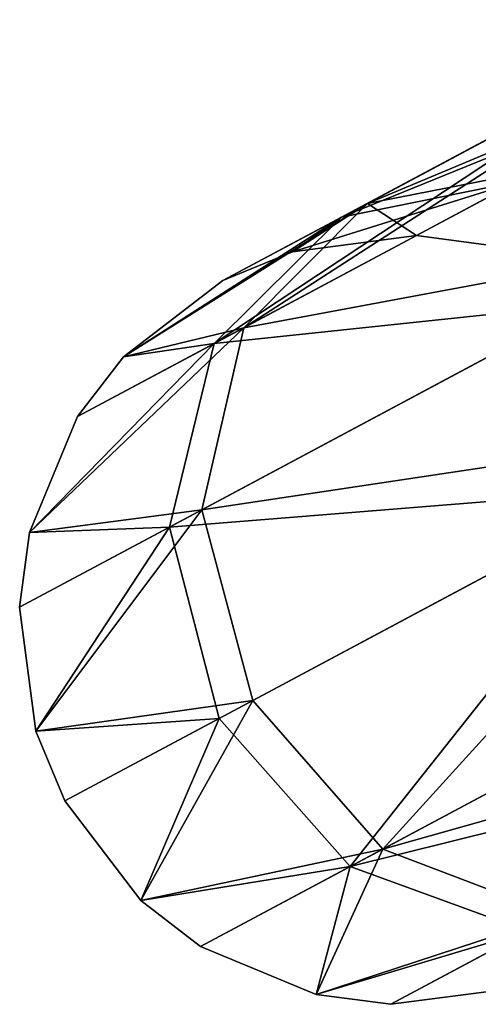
# Model space of a CAD drawing. Header units: millimetres. Extents: x 0 to 441, y 0 to 441.
# Tile 11 of 256: x 24.86 to 26.65, y 115.37 to 119.21. Entities that reach past the tile are written whole.
import ezdxf

# ---------------------------------------------------------------- set-up
doc = ezdxf.new("R2010")
doc.units = ezdxf.units.MM
doc.header["$LTSCALE"] = 25.4
doc.layers.get('0').update_dxf_attribs({"true_color": 0xff5454})

# ---------------------------------------------------------------- blocks, each defined once
blk = doc.blocks.new('NESS-6768.STL')
at = {"color": 250, "true_color": 0x262626}
mesh = blk.add_polyface(dxfattribs=at)
corners = [(84.6938, 176.9702, 274.7492), (86.6824, 177.8036, 275.9299), (85.3653, 177.1008, 274.382), (86.2432, 177.797, 276.5702)]
mesh.append_faces([[corners[k] for k in face] for face in [(0, 1, 2), (1, 0, 3)]], dxfattribs={"vtx0": -1, "color": 250})
mesh = blk.add_polyface(dxfattribs=at)
corners = [(84.2114, 176.485, 275.1163), (86.2432, 177.797, 276.5702), (84.6938, 176.9702, 274.7492), (85.9932, 177.4359, 277.2104)]
mesh.append_faces([[corners[k] for k in face] for face in [(0, 1, 2), (1, 0, 3)]], dxfattribs={"vtx0": -1, "color": 250})
mesh = blk.add_polyface(dxfattribs=at)
corners = [(84.5929, 176.9164, 19.6449), (86.3795, 177.642, 18.4816), (85.8869, 177.6069, 17.8825), (85.2796, 177.055, 19.9797)]
mesh.append_faces([[corners[k] for k in face] for face in [(0, 1, 2), (1, 0, 3)]], dxfattribs={"vtx0": -1, "color": 250})
mesh = blk.add_polyface(dxfattribs=at)
corners = [(84.0954, 176.4231, 19.3102), (85.8869, 177.6069, 17.8825), (85.5835, 177.2172, 17.2833), (84.5929, 176.9164, 19.6449)]
mesh.append_faces([[corners[k] for k in face] for face in [(0, 1, 2), (1, 0, 3)]], dxfattribs={"vtx0": -1, "color": 250})
mesh = blk.add_polyface(dxfattribs=at)
corners = [(85.9995, 176.8169, 277.6792), (84.2114, 176.485, 275.1163), (84.0475, 175.7752, 275.3851), (85.9932, 177.4359, 277.2104)]
mesh.append_faces([[corners[k] for k in face] for face in [(0, 1, 2), (1, 0, 3)]], dxfattribs={"vtx0": -1, "color": 250})
mesh = blk.add_polyface(dxfattribs=at)
corners = [(84.0954, 176.4231, 19.3102), (85.5506, 176.5773, 16.8447), (83.9205, 175.7074, 19.0651), (85.5835, 177.2172, 17.2833)]
mesh.append_faces([[corners[k] for k in face] for face in [(0, 1, 2), (1, 0, 3)]], dxfattribs={"vtx0": -1, "color": 250})
mesh = blk.add_polyface(dxfattribs=at)
corners = [(84.6938, 176.9702, 274.7492), (85.3653, 177.1008, 274.382), (84.8854, 176.8446, 272.3016)]
mesh.append_faces([[corners[k] for k in face] for face in [(0, 1, 2)]], dxfattribs={"color": 250})
mesh = blk.add_polyface(dxfattribs=at)
corners = [(85.3653, 177.1008, 274.382), (85.1769, 176.8061, 272.3016), (84.8854, 176.8446, 272.3016)]
mesh.append_faces([[corners[k] for k in face] for face in [(0, 1, 2)]], dxfattribs={"color": 250})
mesh = blk.add_polyface(dxfattribs=at)
corners = [(84.4008, 176.7812, 21.8768), (85.2796, 177.055, 19.9797), (84.5929, 176.9164, 19.6449)]
mesh.append_faces([[corners[k] for k in face] for face in [(0, 1, 2)]], dxfattribs={"color": 250})
mesh = blk.add_polyface(dxfattribs=at)
corners = [(84.8854, 176.8446, 21.8768), (85.2796, 177.055, 19.9797), (84.4008, 176.7812, 21.8768)]
mesh.append_faces([[corners[k] for k in face] for face in [(0, 1, 2)]], dxfattribs={"color": 250})
mesh = blk.add_polyface(dxfattribs=at)
corners = [(85.1769, 176.8061, 21.8768), (85.2796, 177.055, 19.9797), (84.8854, 176.8446, 21.8768)]
mesh.append_faces([[corners[k] for k in face] for face in [(0, 1, 2)]], dxfattribs={"color": 250})
mesh = blk.add_polyface(dxfattribs=at)
corners = [(84.2114, 176.485, 275.1163), (84.6938, 176.9702, 274.7492), (83.7412, 176.3716, 272.3016)]
mesh.append_faces([[corners[k] for k in face] for face in [(0, 1, 2)]], dxfattribs={"color": 250})
mesh = blk.add_polyface(dxfattribs=at)
corners = [(84.6938, 176.9702, 274.7492), (84.1291, 176.6688, 272.3016), (83.7412, 176.3716, 272.3016)]
mesh.append_faces([[corners[k] for k in face] for face in [(0, 1, 2)]], dxfattribs={"color": 250})
mesh = blk.add_polyface(dxfattribs=at)
corners = [(84.6938, 176.9702, 274.7492), (84.4008, 176.7812, 272.3016), (84.1291, 176.6688, 272.3016)]
mesh.append_faces([[corners[k] for k in face] for face in [(0, 1, 2)]], dxfattribs={"color": 250})
mesh = blk.add_polyface(dxfattribs=at)
corners = [(84.6938, 176.9702, 274.7492), (84.8854, 176.8446, 272.3016), (84.4008, 176.7812, 272.3016)]
mesh.append_faces([[corners[k] for k in face] for face in [(0, 1, 2)]], dxfattribs={"color": 250})
mesh = blk.add_polyface(dxfattribs=at)
corners = [(83.7412, 176.3716, 21.8768), (84.5929, 176.9164, 19.6449), (84.0954, 176.4231, 19.3102)]
mesh.append_faces([[corners[k] for k in face] for face in [(0, 1, 2)]], dxfattribs={"color": 250})
mesh = blk.add_polyface(dxfattribs=at)
corners = [(84.1291, 176.6688, 21.8768), (84.5929, 176.9164, 19.6449), (83.7412, 176.3716, 21.8768)]
mesh.append_faces([[corners[k] for k in face] for face in [(0, 1, 2)]], dxfattribs={"color": 250})
mesh = blk.add_polyface(dxfattribs=at)
corners = [(84.4008, 176.7812, 21.8768), (84.5929, 176.9164, 19.6449), (84.1291, 176.6688, 21.8768)]
mesh.append_faces([[corners[k] for k in face] for face in [(0, 1, 2)]], dxfattribs={"color": 250})
mesh = blk.add_polyface(dxfattribs=at)
corners = [(84.4008, 176.7812, 272.3016), (84.8854, 176.8446, 21.8768), (84.4008, 176.7812, 21.8768), (84.8854, 176.8446, 272.3016)]
mesh.append_faces([[corners[k] for k in face] for face in [(0, 1, 2), (1, 0, 3)]], dxfattribs={"vtx0": -1, "color": 250})
mesh = blk.add_polyface(dxfattribs=at)
corners = [(84.8854, 176.8446, 272.3016), (85.1769, 176.8061, 21.8768), (84.8854, 176.8446, 21.8768), (85.1769, 176.8061, 272.3016)]
mesh.append_faces([[corners[k] for k in face] for face in [(0, 1, 2), (1, 0, 3)]], dxfattribs={"vtx0": -1, "color": 250})
mesh = blk.add_polyface(dxfattribs=at)
corners = [(86.2603, 176.1059, 277.8507), (84.0475, 175.7752, 275.3851), (84.246, 175.031, 275.4835), (85.9995, 176.8169, 277.6792)]
mesh.append_faces([[corners[k] for k in face] for face in [(0, 1, 2), (1, 0, 3)]], dxfattribs={"vtx0": -1, "color": 250})
mesh = blk.add_polyface(dxfattribs=at)
corners = [(84.1291, 176.6688, 272.3016), (84.4008, 176.7812, 21.8768), (84.1291, 176.6688, 21.8768), (84.4008, 176.7812, 272.3016)]
mesh.append_faces([[corners[k] for k in face] for face in [(0, 1, 2), (1, 0, 3)]], dxfattribs={"vtx0": -1, "color": 250})
mesh = blk.add_polyface(dxfattribs=at)
corners = [(83.7412, 176.3716, 272.3016), (84.1291, 176.6688, 21.8768), (83.7412, 176.3716, 21.8768), (84.1291, 176.6688, 272.3016)]
mesh.append_faces([[corners[k] for k in face] for face in [(0, 1, 2), (1, 0, 3)]], dxfattribs={"vtx0": -1, "color": 250})
mesh = blk.add_polyface(dxfattribs=at)
corners = [(83.9205, 175.7074, 19.0651), (85.7971, 175.8587, 16.6842), (84.1149, 174.961, 18.9754), (85.5506, 176.5773, 16.8447)]
mesh.append_faces([[corners[k] for k in face] for face in [(0, 1, 2), (1, 0, 3)]], dxfattribs={"vtx0": -1, "color": 250})
mesh = blk.add_polyface(dxfattribs=at)
corners = [(84.2114, 176.485, 275.1163), (83.3747, 175.6871, 272.3016), (84.0475, 175.7752, 275.3851)]
mesh.append_faces([[corners[k] for k in face] for face in [(0, 1, 2)]], dxfattribs={"color": 250})
mesh = blk.add_polyface(dxfattribs=at)
corners = [(84.2114, 176.485, 275.1163), (83.562, 176.1384, 272.3016), (83.3747, 175.6871, 272.3016)]
mesh.append_faces([[corners[k] for k in face] for face in [(0, 1, 2)]], dxfattribs={"color": 250})
mesh = blk.add_polyface(dxfattribs=at)
corners = [(84.2114, 176.485, 275.1163), (83.7412, 176.3716, 272.3016), (83.562, 176.1384, 272.3016)]
mesh.append_faces([[corners[k] for k in face] for face in [(0, 1, 2)]], dxfattribs={"color": 250})
mesh = blk.add_polyface(dxfattribs=at)
corners = [(84.0954, 176.4231, 19.3102), (83.9205, 175.7074, 19.0651), (83.3747, 175.6871, 21.8768)]
mesh.append_faces([[corners[k] for k in face] for face in [(0, 1, 2)]], dxfattribs={"color": 250})
mesh = blk.add_polyface(dxfattribs=at)
corners = [(84.0954, 176.4231, 19.3102), (83.3747, 175.6871, 21.8768), (83.562, 176.1384, 21.8768)]
mesh.append_faces([[corners[k] for k in face] for face in [(0, 1, 2)]], dxfattribs={"color": 250})
mesh = blk.add_polyface(dxfattribs=at)
corners = [(84.0954, 176.4231, 19.3102), (83.562, 176.1384, 21.8768), (83.7412, 176.3716, 21.8768)]
mesh.append_faces([[corners[k] for k in face] for face in [(0, 1, 2)]], dxfattribs={"color": 250})
mesh = blk.add_polyface(dxfattribs=at)
corners = [(83.7412, 176.3716, 272.3016), (83.562, 176.1384, 21.8768), (83.562, 176.1384, 272.3016), (83.7412, 176.3716, 21.8768)]
mesh.append_faces([[corners[k] for k in face] for face in [(0, 1, 2), (1, 0, 3)]], dxfattribs={"vtx0": -1, "color": 250})
mesh = blk.add_polyface(dxfattribs=at)
corners = [(83.562, 176.1384, 272.3016), (83.3747, 175.6871, 21.8768), (83.3747, 175.6871, 272.3016), (83.562, 176.1384, 21.8768)]
mesh.append_faces([[corners[k] for k in face] for face in [(0, 1, 2), (1, 0, 3)]], dxfattribs={"vtx0": -1, "color": 250})
mesh = blk.add_polyface(dxfattribs=at)
corners = [(84.7537, 174.4518, 275.3851), (86.2603, 176.1059, 277.8507), (84.246, 175.031, 275.4835), (86.7057, 175.4935, 277.6792)]
mesh.append_faces([[corners[k] for k in face] for face in [(0, 1, 2), (1, 0, 3)]], dxfattribs={"vtx0": -1, "color": 250})
mesh = blk.add_polyface(dxfattribs=at)
corners = [(85.7971, 175.8587, 16.6842), (84.6267, 174.384, 19.0651), (84.1149, 174.961, 18.9754), (86.2568, 175.254, 16.8447)]
mesh.append_faces([[corners[k] for k in face] for face in [(0, 1, 2), (1, 0, 3)]], dxfattribs={"vtx0": -1, "color": 250})
mesh = blk.add_polyface(dxfattribs=at)
corners = [(84.0475, 175.7752, 275.3851), (83.3361, 175.3956, 272.3016), (83.3996, 174.911, 272.3016)]
mesh.append_faces([[corners[k] for k in face] for face in [(0, 1, 2)]], dxfattribs={"color": 250})
mesh = blk.add_polyface(dxfattribs=at)
corners = [(84.0475, 175.7752, 275.3851), (83.3747, 175.6871, 272.3016), (83.3361, 175.3956, 272.3016)]
mesh.append_faces([[corners[k] for k in face] for face in [(0, 1, 2)]], dxfattribs={"color": 250})
mesh = blk.add_polyface(dxfattribs=at)
corners = [(84.0475, 175.7752, 275.3851), (83.3996, 174.911, 272.3016), (84.246, 175.031, 275.4835)]
mesh.append_faces([[corners[k] for k in face] for face in [(0, 1, 2)]], dxfattribs={"color": 250})
mesh = blk.add_polyface(dxfattribs=at)
corners = [(83.9205, 175.7074, 19.0651), (83.3996, 174.911, 21.8768), (83.3361, 175.3956, 21.8768)]
mesh.append_faces([[corners[k] for k in face] for face in [(0, 1, 2)]], dxfattribs={"color": 250})
mesh = blk.add_polyface(dxfattribs=at)
corners = [(83.9205, 175.7074, 19.0651), (83.3361, 175.3956, 21.8768), (83.3747, 175.6871, 21.8768)]
mesh.append_faces([[corners[k] for k in face] for face in [(0, 1, 2)]], dxfattribs={"color": 250})
mesh = blk.add_polyface(dxfattribs=at)
corners = [(83.9205, 175.7074, 19.0651), (84.1149, 174.961, 18.9754), (83.3996, 174.911, 21.8768)]
mesh.append_faces([[corners[k] for k in face] for face in [(0, 1, 2)]], dxfattribs={"color": 250})
mesh = blk.add_polyface(dxfattribs=at)
corners = [(83.3747, 175.6871, 272.3016), (83.3361, 175.3956, 21.8768), (83.3361, 175.3956, 272.3016), (83.3747, 175.6871, 21.8768)]
mesh.append_faces([[corners[k] for k in face] for face in [(0, 1, 2), (1, 0, 3)]], dxfattribs={"vtx0": -1, "color": 250})
mesh = blk.add_polyface(dxfattribs=at)
corners = [(87.2164, 175.1437, 277.2104), (84.7537, 174.4518, 275.3851), (85.4346, 174.1928, 275.1163), (86.7057, 175.4935, 277.6792)]
mesh.append_faces([[corners[k] for k in face] for face in [(0, 1, 2), (1, 0, 3)]], dxfattribs={"vtx0": -1, "color": 250})
mesh = blk.add_polyface(dxfattribs=at)
corners = [(83.3361, 175.3956, 272.3016), (83.3996, 174.911, 21.8768), (83.3996, 174.911, 272.3016), (83.3361, 175.3956, 21.8768)]
mesh.append_faces([[corners[k] for k in face] for face in [(0, 1, 2), (1, 0, 3)]], dxfattribs={"vtx0": -1, "color": 250})
mesh = blk.add_polyface(dxfattribs=at)
corners = [(86.8067, 174.9251, 17.2833), (84.6267, 174.384, 19.0651), (86.2568, 175.254, 16.8447), (85.3186, 174.131, 19.3102)]
mesh.append_faces([[corners[k] for k in face] for face in [(0, 1, 2), (1, 0, 3)]], dxfattribs={"vtx0": -1, "color": 250})
mesh = blk.add_polyface(dxfattribs=at)
corners = [(84.246, 175.031, 275.4835), (83.3996, 174.911, 272.3016), (83.5119, 174.6393, 272.3016)]
mesh.append_faces([[corners[k] for k in face] for face in [(0, 1, 2)]], dxfattribs={"color": 250})
mesh = blk.add_polyface(dxfattribs=at)
corners = [(84.246, 175.031, 275.4835), (83.5119, 174.6393, 272.3016), (83.8092, 174.2514, 272.3016)]
mesh.append_faces([[corners[k] for k in face] for face in [(0, 1, 2)]], dxfattribs={"color": 250})
mesh = blk.add_polyface(dxfattribs=at)
corners = [(84.246, 175.031, 275.4835), (83.8092, 174.2514, 272.3016), (84.7537, 174.4518, 275.3851)]
mesh.append_faces([[corners[k] for k in face] for face in [(0, 1, 2)]], dxfattribs={"color": 250})
mesh = blk.add_polyface(dxfattribs=at)
corners = [(84.1149, 174.961, 18.9754), (83.5119, 174.6393, 21.8768), (83.3996, 174.911, 21.8768)]
mesh.append_faces([[corners[k] for k in face] for face in [(0, 1, 2)]], dxfattribs={"color": 250})
mesh = blk.add_polyface(dxfattribs=at)
corners = [(84.1149, 174.961, 18.9754), (83.8092, 174.2514, 21.8768), (83.5119, 174.6393, 21.8768)]
mesh.append_faces([[corners[k] for k in face] for face in [(0, 1, 2)]], dxfattribs={"color": 250})
mesh = blk.add_polyface(dxfattribs=at)
corners = [(84.1149, 174.961, 18.9754), (84.6267, 174.384, 19.0651), (83.8092, 174.2514, 21.8768)]
mesh.append_faces([[corners[k] for k in face] for face in [(0, 1, 2)]], dxfattribs={"color": 250})
mesh = blk.add_polyface(dxfattribs=at)
corners = [(83.3996, 174.911, 272.3016), (83.5119, 174.6393, 21.8768), (83.5119, 174.6393, 272.3016), (83.3996, 174.911, 21.8768)]
mesh.append_faces([[corners[k] for k in face] for face in [(0, 1, 2), (1, 0, 3)]], dxfattribs={"vtx0": -1, "color": 250})
mesh = blk.add_polyface(dxfattribs=at)
corners = [(83.5119, 174.6393, 272.3016), (83.8092, 174.2514, 21.8768), (83.8092, 174.2514, 272.3016), (83.5119, 174.6393, 21.8768)]
mesh.append_faces([[corners[k] for k in face] for face in [(0, 1, 2), (1, 0, 3)]], dxfattribs={"vtx0": -1, "color": 250})
mesh = blk.add_polyface(dxfattribs=at)
corners = [(84.7537, 174.4518, 275.3851), (83.8092, 174.2514, 272.3016), (84.0424, 174.0722, 272.3016)]
mesh.append_faces([[corners[k] for k in face] for face in [(0, 1, 2)]], dxfattribs={"color": 250})
mesh = blk.add_polyface(dxfattribs=at)
corners = [(84.7537, 174.4518, 275.3851), (84.0424, 174.0722, 272.3016), (84.4937, 173.8849, 272.3016)]
mesh.append_faces([[corners[k] for k in face] for face in [(0, 1, 2)]], dxfattribs={"color": 250})
mesh = blk.add_polyface(dxfattribs=at)
corners = [(84.7537, 174.4518, 275.3851), (84.4937, 173.8849, 272.3016), (85.4346, 174.1928, 275.1163)]
mesh.append_faces([[corners[k] for k in face] for face in [(0, 1, 2)]], dxfattribs={"color": 250})
mesh = blk.add_polyface(dxfattribs=at)
corners = [(83.8092, 174.2514, 21.8768), (84.6267, 174.384, 19.0651), (84.0424, 174.0722, 21.8768)]
mesh.append_faces([[corners[k] for k in face] for face in [(0, 1, 2)]], dxfattribs={"color": 250})
mesh = blk.add_polyface(dxfattribs=at)
corners = [(84.0424, 174.0722, 21.8768), (84.6267, 174.384, 19.0651), (84.4937, 173.8849, 21.8768)]
mesh.append_faces([[corners[k] for k in face] for face in [(0, 1, 2)]], dxfattribs={"color": 250})
mesh = blk.add_polyface(dxfattribs=at)
corners = [(84.4937, 173.8849, 21.8768), (84.6267, 174.384, 19.0651), (85.3186, 174.131, 19.3102)]
mesh.append_faces([[corners[k] for k in face] for face in [(0, 1, 2)]], dxfattribs={"color": 250})
mesh = blk.add_polyface(dxfattribs=at)
corners = [(84.0424, 174.0722, 272.3016), (83.8092, 174.2514, 21.8768), (84.0424, 174.0722, 21.8768), (83.8092, 174.2514, 272.3016)]
mesh.append_faces([[corners[k] for k in face] for face in [(0, 1, 2), (1, 0, 3)]], dxfattribs={"vtx0": -1, "color": 250})
mesh = blk.add_polyface(dxfattribs=at)
corners = [(85.4346, 174.1928, 275.1163), (84.4937, 173.8849, 272.3016), (84.7852, 173.8463, 272.3016)]
mesh.append_faces([[corners[k] for k in face] for face in [(0, 1, 2)]], dxfattribs={"color": 250})
mesh = blk.add_polyface(dxfattribs=at)
corners = [(85.4346, 174.1928, 275.1163), (84.7852, 173.8463, 272.3016), (85.2698, 173.9098, 272.3016)]
mesh.append_faces([[corners[k] for k in face] for face in [(0, 1, 2)]], dxfattribs={"color": 250})
mesh = blk.add_polyface(dxfattribs=at)
corners = [(84.4937, 173.8849, 21.8768), (85.3186, 174.131, 19.3102), (84.7852, 173.8463, 21.8768)]
mesh.append_faces([[corners[k] for k in face] for face in [(0, 1, 2)]], dxfattribs={"color": 250})
mesh = blk.add_polyface(dxfattribs=at)
corners = [(84.7852, 173.8463, 21.8768), (85.3186, 174.131, 19.3102), (85.2698, 173.9098, 21.8768)]
mesh.append_faces([[corners[k] for k in face] for face in [(0, 1, 2)]], dxfattribs={"color": 250})
mesh = blk.add_polyface(dxfattribs=at)
corners = [(84.4937, 173.8849, 272.3016), (84.0424, 174.0722, 21.8768), (84.4937, 173.8849, 21.8768), (84.0424, 174.0722, 272.3016)]
mesh.append_faces([[corners[k] for k in face] for face in [(0, 1, 2), (1, 0, 3)]], dxfattribs={"vtx0": -1, "color": 250})
mesh = blk.add_polyface(dxfattribs=at)
corners = [(85.2698, 173.9098, 272.3016), (84.7852, 173.8463, 21.8768), (85.2698, 173.9098, 21.8768), (84.7852, 173.8463, 272.3016)]
mesh.append_faces([[corners[k] for k in face] for face in [(0, 1, 2), (1, 0, 3)]], dxfattribs={"vtx0": -1, "color": 250})
mesh = blk.add_polyface(dxfattribs=at)
corners = [(84.7852, 173.8463, 272.3016), (84.4937, 173.8849, 21.8768), (84.7852, 173.8463, 21.8768), (84.4937, 173.8849, 272.3016)]
mesh.append_faces([[corners[k] for k in face] for face in [(0, 1, 2), (1, 0, 3)]], dxfattribs={"vtx0": -1, "color": 250})
blk = doc.blocks.new('Grupuj#4')
at = {"color": 0}
blk.add_blockref('NESS-6768.STL', (-58.4791, -58.4759, -15.485), dxfattribs=at)

msp = doc.modelspace()

# ---------------------------------------------------------------- block references
at = {"color": 0}
msp.add_blockref('Grupuj#4', (0, 0), dxfattribs=at)

doc.saveas('drawing.dxf')
